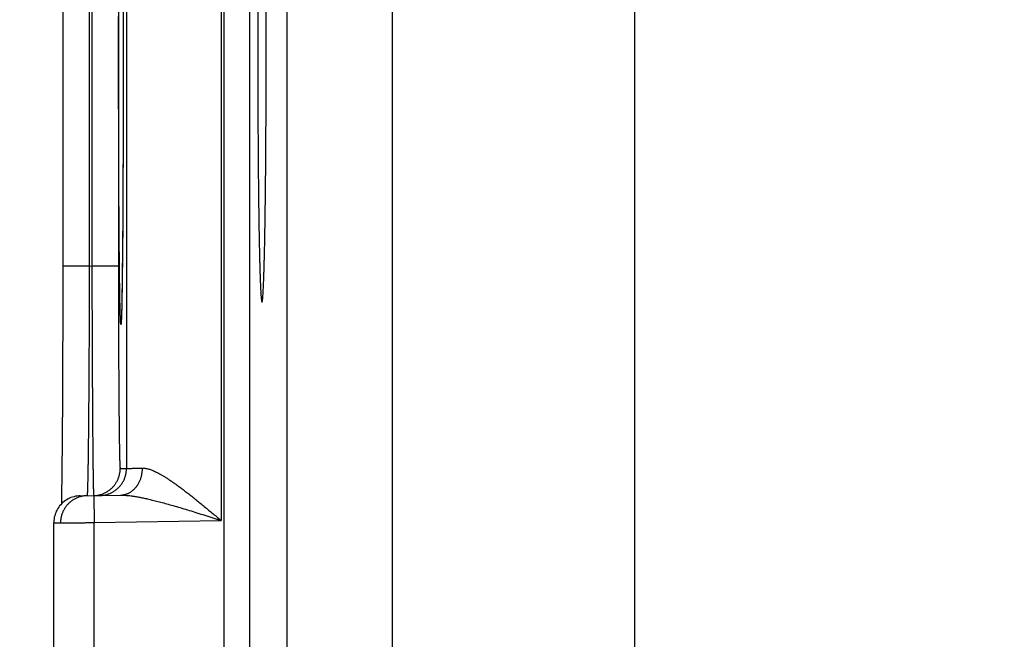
# Model space of a CAD drawing. Header units: inches. Extents: x 0 to 34, y 0 to 22.
# Tile 43 of 126: x 12.775 to 13.504, y 13.138 to 13.596. Entities that reach past the tile are written whole.
import ezdxf

# ---------------------------------------------------------------- set-up
doc = ezdxf.new("R2010")
doc.units = ezdxf.units.IN
doc.header["$LTSCALE"] = 1.87
doc.header["$MEASUREMENT"] = 0
doc.layers.get('0').update_dxf_attribs({"linetype": 'CONTINUOUS'})
doc.layers.add('DIMENSIONS', color=7, linetype='CONTINUOUS')
doc.styles.get("Standard").update_dxf_attribs({"font": 'txt', "width": 0.8})
doc.dimstyles.new('DIMSTYLE_1', dxfattribs={"dimtxt": 0.125, "dimasz": 0.18, "dimexe": 0.18, "dimexo": 0.0625, "dimgap": 0.09, "dimtad": 0, "dimtih": 1, "dimtoh": 1, "dimdec": 3, "dimzin": 4, "dimdsep": 46, "dimtxsty": 'STANDARD', "dimblk": '_FILLED', "dimblk1": '_FILLED', "dimblk2": '_FILLED', "dimcen": 0.09, "dimadec": 0, "dimazin": 0, "dimtp": 0.01, "dimtm": 0.01, "dimtfac": 1, "dimtdec": 3, "dimtofl": 0, "dimtmove": 0, "dimatfit": 3, "dimldrblk": '_FILLED', "dimfxl": 1, "dimtolj": 1, "dimtzin": 4, "dimarcsym": 0})

# ---------------------------------------------------------------- blocks, each defined once
blk = doc.blocks.new('*D21')
at = {"layer": 'DIMENSIONS', "color": 2, "linetype": 'CONTINUOUS'}
blk.add_line((14.04608, 11.71825), (12.11245, 11.71825), dxfattribs=at)
at = {"layer": 'DIMENSIONS', "color": 2, "linetype": 'CONTINUOUS', "width": 0.8}
for s, p in [('[', (11.24995, 11.65575)), (']', (11.94995, 11.65575)), ('7.249', (10.62495, 11.65575)), ('184.12', (11.34995, 11.65575))]:
    blk.add_text(s, height=0.125, dxfattribs=at).set_placement(p)
blk = doc.blocks.new('_FILLED')
at = {"color": 0, "linetype": 'BYBLOCK'}
blk.add_solid([(0, 0), (-1, 0.1736), (-1, -0.1736)], dxfattribs=at)

msp = doc.modelspace()

# ---------------------------------------------------------------- linework, layer by layer
at = {"color": 7, "linetype": 'CONTINUOUS'}
for p, q in [((12.92651, 18.66294), (12.92651, 11.27257)), ((12.9455, 18.66294), (12.9455, 11.27257)), ((13.23066, 18.49756), (13.23066, 11.41095)), ((12.92433, 13.90293), (12.92433, 13.22558)), ((12.85434, 13.86449), (12.85434, 13.26401)), ((13.05131, 12.9734), (13.05131, 13.72711)), ((12.80712, 13.72079), (12.80712, 13.41385)), ((12.82677, 13.71465), (12.82677, 13.41385)), ((12.8287, 13.71462), (12.8287, 13.41389)), ((12.84835, 13.71462), (12.84835, 13.41389)), ((12.97332, 13.05138), (12.97332, 13.64912)), ((12.85185, 13.60254), (12.85187, 13.5898)), ((12.85188, 13.57049), (12.85188, 13.55805)), ((12.85188, 13.55805), (12.85188, 13.54519)), ((12.85188, 13.54519), (12.85186, 13.53242)), ((12.85186, 13.53242), (12.85184, 13.51979)), ((12.85184, 13.51979), (12.85181, 13.50736)), ((12.85181, 13.50736), (12.85177, 13.49517)), ((12.85177, 13.49517), (12.85173, 13.48328)), ((12.85173, 13.48328), (12.85168, 13.47178)), ((12.85168, 13.47178), (12.85162, 13.46067)), ((12.85162, 13.46067), (12.85156, 13.45006)), ((12.85156, 13.45006), (12.8515, 13.44074)), ((12.8515, 13.44074), (12.85141, 13.42911)), ((12.85141, 13.42911), (12.85132, 13.41984)), ((12.85132, 13.41984), (12.85124, 13.41221)), ((12.80712, 13.41385), (12.80712, 13.40141)), ((12.82677, 13.41385), (12.80712, 13.41385)), ((12.82677, 13.41385), (12.8287, 13.41389)), ((12.8287, 13.41389), (12.84835, 13.41389)), ((12.85124, 13.41221), (12.85117, 13.40577)), ((12.85117, 13.40577), (12.85109, 13.40027)), ((12.80712, 13.40141), (12.80711, 13.38877)), ((12.85109, 13.40027), (12.851, 13.39422)), ((12.80711, 13.38877), (12.80709, 13.37626)), ((12.85092, 13.38941), (12.85084, 13.38554)), ((12.851, 13.39422), (12.85092, 13.38941)), ((12.85077, 13.38238), (12.85071, 13.37982)), ((12.85084, 13.38554), (12.85077, 13.38238)), ((12.80709, 13.37626), (12.80706, 13.36392)), ((12.85052, 13.37446), (12.85049, 13.37384)), ((12.85055, 13.37525), (12.85052, 13.37446)), ((12.85059, 13.3762), (12.85055, 13.37525)), ((12.85065, 13.37779), (12.85059, 13.3762)), ((12.85071, 13.37982), (12.85065, 13.37779)), ((12.85044, 13.37306), (12.85043, 13.37291)), ((12.85045, 13.37326), (12.85044, 13.37306)), ((12.85047, 13.37352), (12.85045, 13.37326)), ((12.85049, 13.37384), (12.85047, 13.37352)), ((12.80706, 13.36392), (12.80703, 13.35181)), ((12.80703, 13.35181), (12.80699, 13.33996)), ((12.80699, 13.33996), (12.80694, 13.32845)), ((12.80694, 13.32845), (12.80689, 13.31732)), ((12.80689, 13.31732), (12.80683, 13.30667)), ((12.80683, 13.30667), (12.80677, 13.29714)), ((12.80677, 13.29714), (12.80671, 13.28882)), ((12.80671, 13.28882), (12.80662, 13.27806)), ((12.80662, 13.27806), (12.80653, 13.26882)), ((12.80653, 13.26882), (12.80645, 13.26102)), ((12.80645, 13.26102), (12.80637, 13.25463)), ((12.84966, 13.26393), (12.85434, 13.26401)), ((12.80637, 13.25463), (12.80629, 13.24942)), ((12.80622, 13.24508), (12.80613, 13.24033)), ((12.80629, 13.24942), (12.80622, 13.24508)), ((12.82009, 13.24376), (12.84985, 13.24428)), ((12.83009, 13.24394), (12.83044, 13.22394)), ((12.80613, 13.24033), (12.80608, 13.23767)), ((12.80044, 12.97474), (12.80044, 13.22376)), ((12.83044, 13.22394), (12.92433, 13.22558)), ((12.83044, 12.97456), (12.83044, 13.22394))]:
    msp.add_line(p, q, dxfattribs=at)
for points in [[(12.85187, 13.5898), (12.85188, 13.57694), (12.85188, 13.57049)], [(12.85043, 13.37291), (12.85042, 13.37282), (12.85042, 13.37279), (12.85042, 13.37278)], [(12.82009, 13.24376), (12.81892, 13.24371), (12.81776, 13.24358), (12.8166, 13.24339), (12.81546, 13.24313), (12.81433, 13.24281), (12.81323, 13.24242), (12.81215, 13.24197), (12.8111, 13.24145), (12.81008, 13.24087), (12.8091, 13.24024), (12.80815, 13.23954), (12.80725, 13.2388), (12.80639, 13.238), (12.80558, 13.23715), (12.80483, 13.23626), (12.80412, 13.23532), (12.80347, 13.23435), (12.80288, 13.23334), (12.80235, 13.23229), (12.80188, 13.23122), (12.80148, 13.23012), (12.80114, 13.229), (12.80087, 13.22786), (12.80066, 13.22671), (12.80052, 13.22555), (12.80045, 13.22438), (12.80044, 13.22376)]]:
    msp.add_lwpolyline(points, dxfattribs=at)
for points, knots in [([(12.8485, 13.56425), (12.8485, 13.56641), (12.84851, 13.57071), (12.84851, 13.57717), (12.84851, 13.58362), (12.84852, 13.59005), (12.84853, 13.59645), (12.84854, 13.60281), (12.84855, 13.60913), (12.84856, 13.6154), (12.84858, 13.62161), (12.8486, 13.62775), (12.84862, 13.63383), (12.84864, 13.63982), (12.84866, 13.64574), (12.84869, 13.65156), (12.84871, 13.65728), (12.84874, 13.66291), (12.84877, 13.66842), (12.8488, 13.67381), (12.84883, 13.67909), (12.84887, 13.68424), (12.8489, 13.68925), (12.84894, 13.69412), (12.84898, 13.69885), (12.84902, 13.70343), (12.84906, 13.70785), (12.8491, 13.71211), (12.84915, 13.7162), (12.84919, 13.72013), (12.84924, 13.72388), (12.84928, 13.72746), (12.84933, 13.73085), (12.84938, 13.73405), (12.84943, 13.73707), (12.84948, 13.73989), (12.84953, 13.74252), (12.84959, 13.74494), (12.84964, 13.74717), (12.84969, 13.74919), (12.84975, 13.751), (12.8498, 13.75261), (12.84985, 13.75401), (12.84991, 13.75519), (12.84997, 13.75616), (12.85001, 13.7569), (12.85008, 13.75748), (12.8501, 13.75774), (12.8502, 13.75801), (12.85029, 13.75774), (12.85031, 13.75748), (12.85038, 13.7569), (12.85042, 13.75632), (12.85044, 13.7559), (12.85045, 13.75573)], [0, 0, 0, 0, 0.032966, 0.065928, 0.09884, 0.131654, 0.164323, 0.196801, 0.229053, 0.261043, 0.29274, 0.324108, 0.355116, 0.385729, 0.415913, 0.445633, 0.474852, 0.50354, 0.531672, 0.559222, 0.586153, 0.612423, 0.638004, 0.662875, 0.687007, 0.710372, 0.732942, 0.754692, 0.775599, 0.795639, 0.814791, 0.833033, 0.850346, 0.866707, 0.882099, 0.896506, 0.909914, 0.922305, 0.933666, 0.943983, 0.953246, 0.961446, 0.968573, 0.974619, 0.979576, 0.983441, 0.986213, 0.987894, 0.988518, 0.989141, 0.990823, 0.993596, 0.997462, 1, 1, 1, 1]), ([(12.85045, 13.75573), (12.85046, 13.75557), (12.85049, 13.75502), (12.85054, 13.754), (12.85059, 13.75261), (12.85065, 13.751), (12.8507, 13.74919), (12.85075, 13.74717), (12.85081, 13.74494), (12.85086, 13.74251), (12.85091, 13.73989), (12.85096, 13.73707), (12.85101, 13.73405), (12.85106, 13.73085), (12.85111, 13.72745), (12.85115, 13.72388), (12.8512, 13.72013), (12.85124, 13.7162), (12.85129, 13.71211), (12.85133, 13.70784), (12.85137, 13.70342), (12.85141, 13.69885), (12.85145, 13.69412), (12.85149, 13.68925), (12.85152, 13.68423), (12.85156, 13.67909), (12.85159, 13.67381), (12.85162, 13.66841), (12.85165, 13.6629), (12.85168, 13.65728), (12.8517, 13.65156), (12.85173, 13.64573), (12.85175, 13.63982), (12.85177, 13.63382), (12.85179, 13.62775), (12.85181, 13.6216), (12.85183, 13.61539), (12.85184, 13.60913), (12.85185, 13.60281), (12.85186, 13.59644), (12.85187, 13.59004), (12.85188, 13.58362), (12.85188, 13.57717), (12.85189, 13.57071), (12.85189, 13.56641), (12.85189, 13.56425)], [0, 0, 0, 0, 0.002477, 0.008665, 0.015961, 0.024355, 0.033837, 0.044397, 0.056025, 0.068708, 0.082432, 0.097179, 0.112934, 0.12968, 0.147399, 0.166071, 0.185675, 0.206187, 0.227585, 0.249846, 0.272948, 0.296863, 0.321562, 0.347016, 0.3732, 0.400091, 0.427656, 0.455852, 0.484647, 0.514012, 0.543918, 0.574332, 0.605221, 0.636551, 0.668286, 0.700392, 0.732834, 0.765577, 0.798586, 0.831827, 0.865263, 0.898847, 0.93253, 0.966263, 1, 1, 1, 1]), ([(12.9522, 13.67025), (12.95217, 13.66863), (12.95213, 13.66536), (12.95208, 13.66039), (12.95202, 13.65532), (12.95197, 13.65014), (12.95192, 13.64486), (12.95187, 13.6395), (12.95183, 13.63404), (12.95179, 13.62851), (12.95175, 13.6229), (12.95172, 13.61723), (12.95169, 13.6115), (12.95167, 13.60571), (12.95164, 13.59988), (12.95162, 13.594), (12.95161, 13.58809), (12.9516, 13.58216), (12.95159, 13.5762), (12.95158, 13.57023), (12.95158, 13.56625), (12.95158, 13.56425)], [0, 0, 0, 0, 0.045771, 0.092635, 0.140522, 0.189399, 0.239189, 0.289854, 0.341325, 0.393542, 0.446459, 0.499994, 0.554111, 0.608726, 0.663792, 0.719243, 0.775005, 0.831034, 0.887244, 0.943593, 1, 1, 1, 1]), ([(12.95777, 13.56425), (12.95777, 13.56624), (12.95776, 13.57022), (12.95776, 13.57618), (12.95775, 13.58212), (12.95774, 13.58805), (12.95772, 13.59395), (12.9577, 13.59981), (12.95768, 13.60563), (12.95765, 13.61141), (12.95762, 13.61713), (12.95759, 13.6228), (12.95756, 13.62839), (12.95752, 13.63392), (12.95747, 13.63936), (12.95743, 13.64472), (12.95738, 13.64999), (12.95733, 13.65516), (12.95727, 13.66023), (12.95723, 13.66358), (12.95721, 13.66523)], [0, 0, 0, 0, 0.0591, 0.118136, 0.177031, 0.235735, 0.29416, 0.352263, 0.409956, 0.467191, 0.523893, 0.58, 0.635453, 0.690178, 0.744128, 0.797224, 0.849426, 0.900655, 0.950869, 1, 1, 1, 1]), ([(12.85045, 13.37277), (12.85044, 13.37261), (12.85042, 13.37219), (12.85038, 13.3716), (12.85031, 13.37103), (12.85029, 13.37076), (12.8502, 13.37049), (12.8501, 13.37076), (12.85008, 13.37103), (12.85001, 13.3716), (12.84997, 13.37234), (12.84991, 13.37332), (12.84985, 13.3745), (12.8498, 13.3759), (12.84975, 13.3775), (12.84969, 13.37932), (12.84964, 13.38134), (12.84959, 13.38356), (12.84953, 13.38599), (12.84948, 13.38862), (12.84943, 13.39144), (12.84938, 13.39445), (12.84933, 13.39766), (12.84928, 13.40105), (12.84924, 13.40462), (12.84919, 13.40838), (12.84915, 13.4123), (12.8491, 13.4164), (12.84906, 13.42066), (12.84902, 13.42508), (12.84898, 13.42966), (12.84894, 13.43439), (12.8489, 13.43926), (12.84887, 13.44427), (12.84883, 13.44942), (12.8488, 13.45469), (12.84877, 13.46009), (12.84874, 13.4656), (12.84871, 13.47122), (12.84869, 13.47695), (12.84866, 13.48277), (12.84864, 13.48868), (12.84862, 13.49468), (12.8486, 13.50076), (12.84858, 13.5069), (12.84856, 13.51311), (12.84855, 13.51938), (12.84854, 13.5257), (12.84853, 13.53206), (12.84852, 13.53846), (12.84851, 13.54489), (12.84851, 13.55134), (12.84851, 13.55779), (12.8485, 13.5621), (12.8485, 13.56425)], [0, 0, 0, 0, 0.002541, 0.006406, 0.009178, 0.010859, 0.011483, 0.012106, 0.013788, 0.016561, 0.020427, 0.025385, 0.031431, 0.038559, 0.04676, 0.056024, 0.066342, 0.077703, 0.090095, 0.103503, 0.117911, 0.133304, 0.149666, 0.166978, 0.185221, 0.204375, 0.224416, 0.245322, 0.267072, 0.289643, 0.313009, 0.337141, 0.36201, 0.387593, 0.413866, 0.440798, 0.468347, 0.49648, 0.525171, 0.554391, 0.584107, 0.614287, 0.644897, 0.675903, 0.707272, 0.738969, 0.77096, 0.803211, 0.835689, 0.868357, 0.901169, 0.934079, 0.967038, 1, 1, 1, 1]), ([(12.85189, 13.56425), (12.85189, 13.5621), (12.85189, 13.55779), (12.85188, 13.55133), (12.85188, 13.54489), (12.85187, 13.53846), (12.85186, 13.53206), (12.85185, 13.5257), (12.85184, 13.51938), (12.85183, 13.51311), (12.85181, 13.5069), (12.85179, 13.50075), (12.85177, 13.49468), (12.85175, 13.48868), (12.85173, 13.48277), (12.8517, 13.47694), (12.85168, 13.47122), (12.85165, 13.4656), (12.85162, 13.46009), (12.85159, 13.45469), (12.85156, 13.44941), (12.85152, 13.44427), (12.85149, 13.43926), (12.85145, 13.43438), (12.85141, 13.42966), (12.85137, 13.42508), (12.85133, 13.42066), (12.85129, 13.4164), (12.85124, 13.4123), (12.8512, 13.40837), (12.85115, 13.40462), (12.85111, 13.40105), (12.85106, 13.39766), (12.85101, 13.39445), (12.85096, 13.39144), (12.85091, 13.38861), (12.85086, 13.38599), (12.85081, 13.38356), (12.85075, 13.38134), (12.8507, 13.37931), (12.85065, 13.3775), (12.85059, 13.3759), (12.85054, 13.3745), (12.85049, 13.37348), (12.85046, 13.37293), (12.85045, 13.37277)], [0, 0, 0, 0, 0.03374, 0.067478, 0.101163, 0.134748, 0.168185, 0.201426, 0.234436, 0.267178, 0.29962, 0.331726, 0.363462, 0.394795, 0.425688, 0.456106, 0.486012, 0.515374, 0.544167, 0.572365, 0.599929, 0.626817, 0.652999, 0.678454, 0.703154, 0.727068, 0.750168, 0.77243, 0.793828, 0.814339, 0.833941, 0.852613, 0.870332, 0.887078, 0.902832, 0.917578, 0.9313, 0.943983, 0.955612, 0.966171, 0.975651, 0.984044, 0.991339, 0.997527, 1, 1, 1, 1]), ([(12.95158, 13.56425), (12.95158, 13.56224), (12.95158, 13.55821), (12.95159, 13.55217), (12.9516, 13.54615), (12.95161, 13.54014), (12.95163, 13.53417), (12.95165, 13.52823), (12.95167, 13.52233), (12.95169, 13.51648), (12.95173, 13.51069), (12.95176, 13.50496), (12.9518, 13.4993), (12.95184, 13.49371), (12.95188, 13.48821), (12.95193, 13.48279), (12.95198, 13.47747), (12.95203, 13.47225), (12.95209, 13.46714), (12.95215, 13.46214), (12.95221, 13.45727), (12.95227, 13.45251), (12.95234, 13.44789), (12.95241, 13.4434), (12.95248, 13.43905), (12.95256, 13.43485), (12.95264, 13.4308), (12.95272, 13.4269), (12.9528, 13.42316), (12.95289, 13.41959), (12.95297, 13.41619), (12.95306, 13.41296), (12.95315, 13.40991), (12.95325, 13.40704), (12.95334, 13.40435), (12.95344, 13.40184), (12.95353, 13.39953), (12.95363, 13.39741), (12.95373, 13.39548), (12.95383, 13.39375), (12.95393, 13.39222), (12.95404, 13.39088), (12.95414, 13.38975), (12.95424, 13.38883), (12.95433, 13.38811), (12.95445, 13.38758), (12.95451, 13.38728), (12.95464, 13.38711), (12.95467, 13.38711)], [0, 0, 0, 0, 0.034112, 0.06819, 0.102179, 0.136058, 0.169774, 0.203291, 0.236577, 0.269579, 0.302274, 0.334616, 0.366562, 0.39809, 0.429146, 0.459707, 0.489733, 0.519183, 0.548035, 0.576243, 0.603782, 0.63062, 0.656716, 0.682054, 0.706594, 0.73031, 0.753179, 0.775165, 0.796253, 0.816411, 0.835616, 0.853851, 0.871087, 0.887312, 0.902503, 0.91664, 0.929713, 0.9417, 0.952593, 0.962378, 0.971041, 0.978577, 0.984975, 0.990232, 0.994345, 0.997314, 0.99916, 1, 1, 1, 1]), ([(12.95467, 13.38711), (12.95471, 13.38711), (12.95483, 13.38728), (12.95489, 13.38758), (12.95501, 13.38811), (12.9551, 13.38883), (12.95521, 13.38975), (12.95531, 13.39088), (12.95541, 13.39222), (12.95551, 13.39375), (12.95561, 13.39548), (12.95571, 13.39741), (12.95581, 13.39953), (12.95591, 13.40184), (12.956, 13.40435), (12.9561, 13.40704), (12.95619, 13.40991), (12.95628, 13.41296), (12.95637, 13.41619), (12.95646, 13.41959), (12.95654, 13.42316), (12.95663, 13.4269), (12.95671, 13.4308), (12.95679, 13.43485), (12.95686, 13.43905), (12.95693, 13.4434), (12.95701, 13.44789), (12.95707, 13.45251), (12.95714, 13.45727), (12.9572, 13.46214), (12.95726, 13.46714), (12.95732, 13.47225), (12.95737, 13.47747), (12.95742, 13.48279), (12.95747, 13.48821), (12.95751, 13.49371), (12.95755, 13.4993), (12.95759, 13.50496), (12.95762, 13.51069), (12.95765, 13.51648), (12.95768, 13.52233), (12.9577, 13.52823), (12.95772, 13.53417), (12.95774, 13.54014), (12.95775, 13.54615), (12.95776, 13.55217), (12.95776, 13.55821), (12.95777, 13.56224), (12.95777, 13.56425)], [0, 0, 0, 0, 0.000826, 0.002672, 0.005642, 0.009754, 0.015011, 0.021409, 0.028946, 0.037609, 0.047394, 0.058287, 0.070274, 0.083348, 0.097485, 0.112676, 0.128901, 0.146137, 0.164373, 0.183578, 0.203736, 0.224825, 0.24681, 0.26968, 0.293396, 0.317936, 0.343275, 0.369372, 0.39621, 0.423749, 0.451957, 0.48081, 0.51026, 0.540287, 0.570848, 0.601905, 0.633433, 0.66538, 0.697722, 0.730417, 0.76342, 0.796707, 0.830223, 0.863941, 0.89782, 0.931809, 0.965888, 1, 1, 1, 1]), ([(12.82677, 13.41385), (12.82677, 13.41192), (12.82676, 13.40805), (12.82674, 13.40225), (12.82673, 13.39647), (12.82671, 13.3907), (12.82669, 13.38497), (12.82667, 13.37927), (12.82665, 13.3736), (12.82663, 13.36799), (12.8266, 13.36243), (12.82658, 13.35693), (12.82655, 13.35149), (12.82652, 13.34613), (12.82649, 13.34085), (12.82646, 13.33566), (12.82643, 13.33055), (12.8264, 13.32554), (12.82637, 13.32064), (12.82633, 13.31585), (12.8263, 13.31117), (12.82626, 13.3066), (12.82622, 13.30217), (12.82618, 13.29786), (12.82614, 13.29369), (12.8261, 13.28966), (12.82606, 13.28578), (12.82602, 13.28204), (12.82598, 13.27846), (12.82593, 13.27503), (12.82589, 13.27177), (12.82585, 13.26867), (12.8258, 13.26574), (12.82576, 13.26298), (12.82571, 13.2604), (12.82567, 13.258), (12.82562, 13.25578), (12.82557, 13.25374), (12.82553, 13.25189), (12.82548, 13.25023), (12.82544, 13.24875), (12.82539, 13.24748), (12.82535, 13.24639), (12.8253, 13.2455), (12.82525, 13.24482), (12.82522, 13.24429), (12.82517, 13.24408), (12.82516, 13.24395)], [0, 0, 0, 0, 0.034176, 0.068308, 0.102358, 0.136288, 0.170058, 0.203631, 0.236963, 0.270018, 0.30276, 0.335149, 0.367142, 0.3987, 0.429789, 0.460378, 0.490432, 0.519911, 0.54878, 0.577008, 0.604565, 0.631417, 0.657533, 0.68288, 0.707431, 0.731158, 0.754035, 0.776037, 0.797137, 0.817308, 0.836527, 0.854772, 0.872023, 0.88826, 0.903461, 0.917609, 0.930689, 0.942687, 0.953588, 0.963376, 0.972041, 0.979573, 0.985964, 0.991207, 0.995295, 0.998225, 1, 1, 1, 1]), ([(12.8287, 13.41389), (12.8287, 13.41195), (12.82871, 13.40808), (12.82872, 13.40228), (12.82874, 13.3965), (12.82875, 13.39074), (12.82877, 13.38501), (12.82879, 13.37931), (12.82881, 13.37365), (12.82883, 13.36804), (12.82885, 13.36248), (12.82887, 13.35698), (12.82889, 13.35154), (12.82892, 13.34618), (12.82894, 13.3409), (12.82897, 13.33571), (12.82899, 13.33061), (12.82902, 13.3256), (12.82905, 13.3207), (12.82907, 13.3159), (12.8291, 13.31123), (12.82913, 13.30667), (12.82916, 13.30223), (12.82919, 13.29793), (12.82923, 13.29376), (12.82926, 13.28973), (12.82929, 13.28584), (12.82932, 13.28211), (12.82936, 13.27853), (12.82939, 13.2751), (12.82942, 13.27184), (12.82946, 13.26874), (12.82949, 13.26581), (12.82953, 13.26305), (12.82956, 13.26047), (12.82959, 13.25807), (12.82963, 13.25585), (12.82966, 13.25381), (12.8297, 13.25196), (12.82973, 13.2503), (12.82977, 13.24883), (12.8298, 13.24755), (12.82984, 13.24647), (12.82987, 13.24558), (12.82991, 13.2449), (12.82992, 13.24437), (12.82997, 13.24417), (12.82997, 13.24403)], [0, 0, 0, 0, 0.034192, 0.068334, 0.102388, 0.136315, 0.17008, 0.203648, 0.236978, 0.270034, 0.302776, 0.335165, 0.367165, 0.398734, 0.429832, 0.460421, 0.49047, 0.51995, 0.548824, 0.577057, 0.604614, 0.631465, 0.657581, 0.682931, 0.707487, 0.73122, 0.754102, 0.776105, 0.797204, 0.817375, 0.836596, 0.854844, 0.872094, 0.888328, 0.903528, 0.917678, 0.93076, 0.942758, 0.953655, 0.963439, 0.972099, 0.979625, 0.986008, 0.991242, 0.995321, 0.998241, 1, 1, 1, 1]), ([(12.84835, 13.41389), (12.84835, 13.41214), (12.84835, 13.40865), (12.84835, 13.40342), (12.84836, 13.3982), (12.84836, 13.393), (12.84837, 13.38784), (12.84838, 13.3827), (12.84839, 13.37761), (12.8484, 13.37256), (12.84841, 13.36755), (12.84843, 13.36261), (12.84844, 13.35772), (12.84846, 13.3529), (12.84848, 13.34816), (12.8485, 13.3435), (12.84852, 13.33893), (12.84855, 13.33444), (12.84857, 13.33006), (12.8486, 13.32577), (12.84863, 13.32159), (12.84865, 13.31753), (12.84868, 13.31358), (12.84872, 13.30976), (12.84875, 13.30606), (12.84878, 13.30249), (12.84882, 13.29906), (12.84885, 13.29577), (12.84889, 13.29262), (12.84892, 13.28962), (12.84896, 13.28677), (12.849, 13.28407), (12.84904, 13.28154), (12.84908, 13.27916), (12.84912, 13.27695), (12.84917, 13.27491), (12.84921, 13.27303), (12.84925, 13.27133), (12.84929, 13.2698), (12.84934, 13.26844), (12.84938, 13.26727), (12.84943, 13.26627), (12.84947, 13.26545), (12.84952, 13.26482), (12.84955, 13.26434), (12.8496, 13.26411), (12.84962, 13.26393), (12.84966, 13.26393)], [0, 0, 0, 0, 0.034951, 0.069844, 0.104637, 0.139287, 0.173753, 0.207998, 0.241986, 0.275683, 0.309051, 0.34205, 0.374638, 0.40677, 0.4384, 0.46949, 0.500004, 0.529908, 0.559168, 0.587747, 0.615612, 0.642727, 0.669058, 0.694576, 0.719248, 0.743047, 0.76594, 0.787897, 0.808895, 0.828909, 0.847915, 0.865889, 0.882806, 0.898648, 0.913401, 0.927044, 0.93956, 0.950927, 0.961133, 0.970165, 0.978018, 0.984682, 0.990149, 0.99441, 0.997466, 0.999317, 1, 1, 1, 1]), ([(12.83009, 13.24394), (12.83045, 13.24394), (12.83119, 13.24398), (12.8323, 13.2441), (12.83344, 13.24428), (12.83456, 13.24453), (12.83567, 13.24485), (12.83676, 13.24522), (12.83782, 13.24566), (12.83886, 13.24616), (12.83986, 13.24672), (12.84084, 13.24733), (12.84177, 13.24801), (12.84267, 13.24873), (12.84352, 13.2495), (12.84433, 13.25032), (12.84509, 13.25119), (12.84579, 13.2521), (12.84645, 13.25304), (12.84705, 13.25403), (12.84759, 13.25504), (12.84807, 13.25609), (12.84849, 13.25716), (12.84885, 13.25825), (12.84914, 13.25937), (12.84937, 13.2605), (12.84954, 13.26163), (12.84964, 13.26278), (12.84966, 13.26355), (12.84966, 13.26393)], [0, 0, 0, 0, 0.034394, 0.071532, 0.10867, 0.145808, 0.182946, 0.220084, 0.257223, 0.294361, 0.331499, 0.368637, 0.405776, 0.442914, 0.480053, 0.517192, 0.55433, 0.591469, 0.628608, 0.665747, 0.702886, 0.740025, 0.777164, 0.814303, 0.851443, 0.888582, 0.925721, 0.962861, 1, 1, 1, 1]), ([(12.83469, 13.24402), (12.83507, 13.24402), (12.83584, 13.24406), (12.83698, 13.24418), (12.83812, 13.24436), (12.83924, 13.24461), (12.84035, 13.24493), (12.84144, 13.2453), (12.8425, 13.24574), (12.84354, 13.24624), (12.84454, 13.2468), (12.84552, 13.24742), (12.84645, 13.24809), (12.84735, 13.24881), (12.8482, 13.24958), (12.84901, 13.2504), (12.84977, 13.25127), (12.85047, 13.25218), (12.85113, 13.25313), (12.85172, 13.25411), (12.85227, 13.25513), (12.85275, 13.25617), (12.85317, 13.25724), (12.85353, 13.25834), (12.85382, 13.25945), (12.85405, 13.26058), (12.85421, 13.26172), (12.85431, 13.26286), (12.85434, 13.26363), (12.85434, 13.26401)], [0, 0, 0, 0, 0.037036, 0.074073, 0.111109, 0.148146, 0.185182, 0.222218, 0.259255, 0.296292, 0.333328, 0.370365, 0.407402, 0.444439, 0.481476, 0.518513, 0.55555, 0.592587, 0.629624, 0.666662, 0.703699, 0.740736, 0.777774, 0.814812, 0.851849, 0.888887, 0.925925, 0.962962, 1, 1, 1, 1]), ([(12.84985, 13.24428), (12.85017, 13.24429), (12.85081, 13.24432), (12.85176, 13.24444), (12.85271, 13.24462), (12.85364, 13.24487), (12.85457, 13.24518), (12.85547, 13.24555), (12.85636, 13.24599), (12.85722, 13.24649), (12.85806, 13.24705), (12.85886, 13.24766), (12.85964, 13.24833), (12.86038, 13.24906), (12.86109, 13.24983), (12.86176, 13.25065), (12.86239, 13.25152), (12.86297, 13.25243), (12.86351, 13.25338), (12.86401, 13.25436), (12.86445, 13.25538), (12.86485, 13.25643), (12.86519, 13.2575), (12.86548, 13.25859), (12.86572, 13.25971), (12.86591, 13.26084), (12.86604, 13.26198), (12.86612, 13.26313), (12.86613, 13.26389), (12.86613, 13.26428)], [0, 0, 0, 0, 0.033592, 0.067234, 0.100974, 0.134859, 0.168935, 0.203241, 0.237817, 0.272694, 0.307901, 0.343461, 0.379392, 0.415706, 0.452411, 0.489508, 0.526994, 0.564859, 0.603092, 0.641674, 0.680584, 0.719797, 0.759283, 0.79901, 0.838945, 0.87905, 0.919288, 0.959618, 1, 1, 1, 1]), ([(12.85434, 13.26401), (12.85436, 13.26401), (12.85446, 13.26402), (12.85467, 13.26402), (12.85499, 13.26403), (12.85544, 13.26404), (12.856, 13.26405), (12.85668, 13.26407), (12.85747, 13.26408), (12.85838, 13.2641), (12.85941, 13.26413), (12.86055, 13.26415), (12.86179, 13.26418), (12.86314, 13.26421), (12.8646, 13.26424), (12.86561, 13.26427), (12.86613, 13.26428)], [0, 0, 0, 0, 0.007235, 0.024643, 0.052199, 0.08986, 0.137566, 0.195238, 0.262779, 0.34007, 0.42698, 0.523359, 0.629043, 0.74385, 0.86758, 1, 1, 1, 1]), ([(12.86613, 13.26428), (12.86644, 13.26429), (12.86709, 13.26427), (12.86808, 13.26417), (12.86915, 13.264), (12.87027, 13.26373), (12.87148, 13.26338), (12.87276, 13.26294), (12.87413, 13.26239), (12.87559, 13.26174), (12.87715, 13.26098), (12.87881, 13.26011), (12.88057, 13.25911), (12.88246, 13.25798), (12.88445, 13.25672), (12.88657, 13.25533), (12.88882, 13.25379), (12.89119, 13.25211), (12.89368, 13.25029), (12.8963, 13.24832), (12.89905, 13.24621), (12.90192, 13.24397), (12.90489, 13.24161), (12.90797, 13.23912), (12.91113, 13.23654), (12.91436, 13.23388), (12.91765, 13.23115), (12.92098, 13.22838), (12.92321, 13.22651), (12.92433, 13.22558)], [0, 0, 0, 0, 0.013237, 0.027354, 0.042507, 0.058849, 0.076528, 0.095694, 0.116486, 0.139038, 0.163494, 0.189992, 0.21866, 0.249617, 0.28298, 0.318848, 0.357292, 0.398372, 0.44212, 0.488512, 0.537504, 0.589001, 0.642843, 0.698841, 0.756713, 0.816111, 0.876686, 0.938097, 1, 1, 1, 1]), ([(12.82502, 13.24385), (12.82467, 13.24384), (12.82393, 13.2438), (12.82282, 13.24369), (12.82168, 13.2435), (12.82056, 13.24325), (12.81945, 13.24294), (12.81836, 13.24256), (12.8173, 13.24212), (12.81626, 13.24162), (12.81526, 13.24107), (12.81428, 13.24045), (12.81335, 13.23978), (12.81245, 13.23906), (12.8116, 13.23828), (12.81079, 13.23746), (12.81003, 13.2366), (12.80933, 13.23569), (12.80867, 13.23474), (12.80808, 13.23376), (12.80753, 13.23274), (12.80705, 13.2317), (12.80663, 13.23062), (12.80627, 13.22953), (12.80598, 13.22842), (12.80575, 13.22729), (12.80558, 13.22615), (12.80549, 13.225), (12.80546, 13.22424), (12.80546, 13.22385)], [0, 0, 0, 0, 0.034252, 0.071395, 0.108538, 0.145681, 0.182825, 0.219968, 0.257112, 0.294255, 0.331399, 0.368542, 0.405686, 0.44283, 0.479974, 0.517118, 0.554262, 0.591407, 0.628551, 0.665696, 0.70284, 0.739985, 0.77713, 0.814275, 0.85142, 0.888565, 0.92571, 0.962855, 1, 1, 1, 1]), ([(12.84985, 13.24428), (12.8504, 13.24429), (12.85157, 13.24428), (12.85341, 13.2442), (12.85545, 13.24403), (12.85769, 13.24378), (12.86017, 13.24343), (12.86289, 13.24297), (12.86589, 13.24239), (12.86917, 13.24169), (12.87276, 13.24085), (12.87666, 13.23988), (12.88088, 13.23877), (12.88542, 13.23752), (12.89027, 13.23613), (12.89543, 13.2346), (12.90085, 13.23296), (12.90651, 13.23121), (12.91235, 13.22938), (12.91831, 13.22749), (12.92232, 13.22622), (12.92433, 13.22558)], [0, 0, 0, 0, 0.021608, 0.045451, 0.07183, 0.101043, 0.133408, 0.169227, 0.20876, 0.252271, 0.299983, 0.352107, 0.408751, 0.46996, 0.535625, 0.605538, 0.679315, 0.756434, 0.836123, 0.91757, 1, 1, 1, 1]), ([(12.80044, 13.22376), (12.80045, 13.22376), (12.80054, 13.22377), (12.80058, 13.22377), (12.80081, 13.22377), (12.80107, 13.22377), (12.80144, 13.22377), (12.80187, 13.22377), (12.80239, 13.22378), (12.80298, 13.22378), (12.80365, 13.22378), (12.8044, 13.22379), (12.80521, 13.22379), (12.8061, 13.2238), (12.80705, 13.2238), (12.80807, 13.22381), (12.80915, 13.22382), (12.8103, 13.22382), (12.81149, 13.22383), (12.81274, 13.22384), (12.81404, 13.22384), (12.81538, 13.22385), (12.81677, 13.22386), (12.81819, 13.22387), (12.81965, 13.22388), (12.82114, 13.22389), (12.82265, 13.22389), (12.82418, 13.2239), (12.82573, 13.22391), (12.82729, 13.22392), (12.82886, 13.22393), (12.82992, 13.22394), (12.83044, 13.22394)], [0, 0, 0, 0, 0.000641, 0.004341, 0.010803, 0.020009, 0.031929, 0.046531, 0.063777, 0.08362, 0.105992, 0.130826, 0.158056, 0.187616, 0.219444, 0.253465, 0.289567, 0.327633, 0.367566, 0.409267, 0.45261, 0.497455, 0.543681, 0.591179, 0.639812, 0.689418, 0.739852, 0.790996, 0.842726, 0.894901, 0.947374, 1, 1, 1, 1])]:
    msp.add_open_spline(points, degree=3, knots=knots, dxfattribs=at)
for points in [[(12.82516, 13.24395), (12.82515, 13.2439), (12.82515, 13.24385), (12.82511, 13.24385)], [(12.82997, 13.24403), (12.82997, 13.24399), (12.82997, 13.24393), (12.83001, 13.24393)], [(12.83001, 13.24393), (12.83004, 13.24394), (12.83006, 13.24394), (12.83009, 13.24394)]]:
    msp.add_open_spline(points, degree=3, dxfattribs=at)

# ---------------------------------------------------------------- dimensions: what is measured, and where the dimension line sits
at = {"layer": 'DIMENSIONS', "color": 2, "linetype": 'CONTINUOUS'}
dim = msp.add_ordinate_dim(feature_location=(14.04608, 11.71825), offset=(-1.93363, 0), dtype=0, origin=(14.10858, 18.96725), dimstyle='DIMSTYLE_1', dxfattribs=at)
dim.commit()
dim.dimension.update_dxf_attribs({"geometry": '*D21', "text_midpoint": (11.33745, 11.71825)})

doc.saveas('drawing.dxf')
